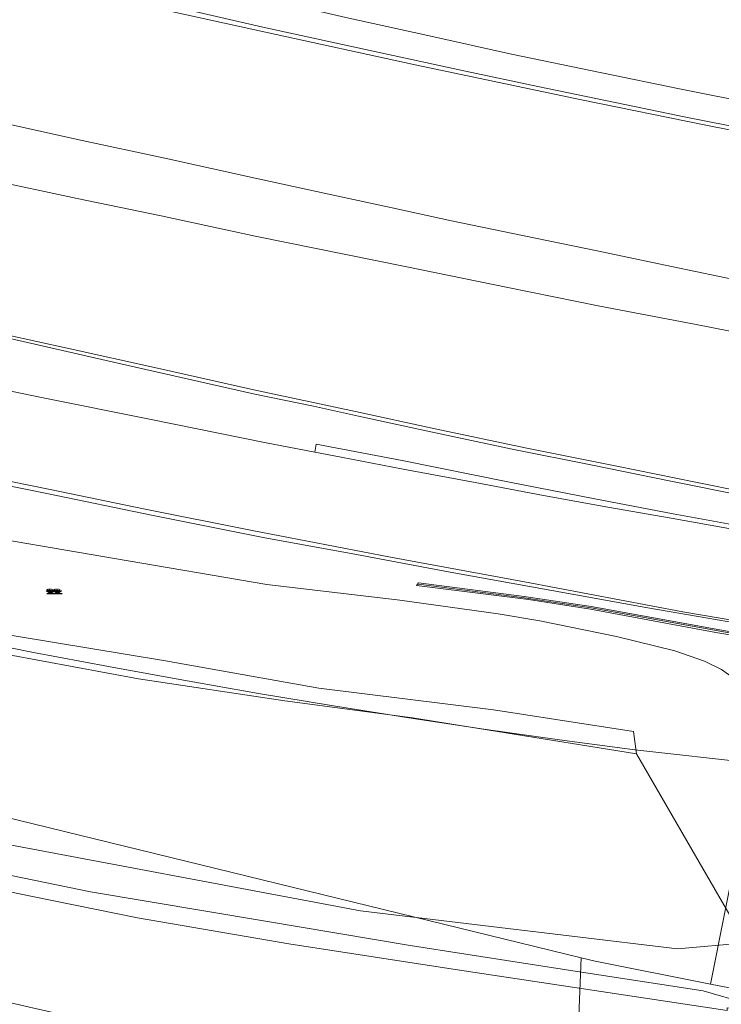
# Model space of a CAD drawing. Header units: metres. Extents: x 95652 to 96661, y 430734 to 431486.
# Tile 4 of 62: x 95781 to 95868, y 430864 to 430986. Entities that reach past the tile are written whole.
import ezdxf

# ---------------------------------------------------------------- set-up
doc = ezdxf.new("R2010")
doc.units = ezdxf.units.M
doc.layers.get('0').update_dxf_attribs({"linetype": 'CONTINUOUS'})
doc.layers.add('BAR_SYMBOLEN', color=7, linetype='CONTINUOUS', true_color=0x707070)
for name, color, linetype in [('BAR_TOPO', 7, 'CONTINUOUS'), ('BAR_WATER', 7, 'CONTINUOUS'), ('BAR_WEGEN', 7, 'CONTINUOUS'), ('BRK_Kadastrale percelen en nummers', 7, 'CONTINUOUS'), ('BRK_Kadatrale percelen', 7, 'CONTINUOUS')]:
    doc.layers.add(name, color=color, linetype=linetype)

# ---------------------------------------------------------------- blocks, each defined once
blk = doc.blocks.new('gras_templ_1')
at = {"color": 8, "true_color": 0x707070, "flags": 128}
for points in [[(-0.376, -0.169), (-0.752, 0.081)], [(-0.376, -0.169), (-0.657, 0.202)], [(-0.376, -0.169), (-0.488, 0.24)], [(-0.376, -0.169), (-0.291, 0.251)], [(-0.376, -0.169), (-0.131, 0.191)], [(-0.376, -0.169), (-0.007, 0.103)], [(0.247, -0.165), (-0.129, 0.086)], [(0.247, -0.165), (-0.034, 0.206)], [(0.247, -0.165), (0.135, 0.245)], [(0.247, -0.165), (0.332, 0.255)], [(0.247, -0.165), (0.492, 0.196)], [(0.247, -0.165), (0.616, 0.107)], [(-0.688, -0.172), (0.688, -0.161)]]:
    blk.add_lwpolyline(points, dxfattribs=at)

msp = doc.modelspace()

# ---------------------------------------------------------------- linework, layer by layer
at = {"layer": 'BAR_TOPO', "color": 8, "linetype": 'Continuous', "lineweight": 0, "ltscale": 0.01, "true_color": 0x707070, "flags": 128}
for points in [[(95652.13, 430939.66), (95670.76, 430935.21), (95687.05, 430930.62), (95703.56, 430926.52), (95721.39, 430921.69), (95740.1, 430917.19), (95759.86, 430912.88), (95780.22, 430909.21), (95798.98, 430906.1), (95817.96, 430902.74), (95839.61, 430900.03), (95856.96, 430897.36), (95857.35, 430894.6)], [(95857.35, 430894.6), (95829.57, 430899.04), (95813.76, 430901.16), (95795.64, 430903.89), (95775.53, 430907.6), (95756.92, 430910.98), (95737.72, 430915.1), (95718.91, 430919.94), (95699.94, 430924.73), (95680.68, 430929.79), (95662.25, 430935.06), (95652.13, 430937.63)], [(95652.13, 430916.99), (95728.49, 430894.78), (95774.79, 430884.23), (95823.12, 430875.14), (95862.4, 430870.42), (95870.87, 430871.18)], [(95875.41, 430908.38), (95851.7, 430912.69), (95843.4, 430913.94), (95830.28, 430915.6)], [(95870.87, 430871.18), (95857.35, 430894.6)]]:
    msp.add_lwpolyline(points, dxfattribs=at)
msp.add_lwpolyline([(95875.62, 430908.51), (95851.73, 430912.87), (95843.43, 430914.11), (95830.3, 430915.78), (95830.06, 430915.46), (95843.96, 430913.7), (95851.64, 430912.53), (95859.4, 430911.07), (95867.16, 430909.64), (95875.56, 430908.21)], close=True, dxfattribs=at)
msp.add_lwpolyline([(95849.74, 430845.1), (95849.4, 430845.33), (95848.8, 430845.59), (95849.03, 430849.04), (95848.02, 430850.41), (95832.54, 430852.84, -0.024647), (95798.71, 430859.57, -0.006481), (95778.32, 430864.09), (95768.43, 430866.5), (95744.65, 430872.67), (95737.86, 430874.48)], format="xyb", dxfattribs=at)
at = {"layer": 'BAR_WATER', "color": 8, "linetype": 'Continuous', "lineweight": 0, "ltscale": 0.01, "true_color": 0x707070, "flags": 128}
for points in [[(95871.02, 430863.65), (95865.6, 430865.21), (95849.99, 430867.6), (95829.3, 430870.82), (95811.12, 430873.9), (95789.67, 430877.47), (95766.95, 430882.17), (95749.24, 430886.28), (95723.34, 430892.65), (95699.77, 430898.51), (95679.91, 430903.85), (95654.41, 430910.99), (95652.13, 430911.62)], [(95652.13, 430909.14), (95696.52, 430896.94), (95725.4, 430889.61), (95747.66, 430884.29), (95771.61, 430879.14), (95782.26, 430876.95), (95795.48, 430874.26), (95814.26, 430871.04), (95835.16, 430867.81), (95868.55, 430862.79), (95868.57, 430863.11), (95869.77, 430862.97)]]:
    msp.add_lwpolyline(points, dxfattribs=at)
at = {"layer": 'BAR_WEGEN', "color": 8, "linetype": 'Continuous', "lineweight": 0, "ltscale": 0.01, "true_color": 0x707070, "flags": 128}
for points in [[(95652.13, 431032.61), (95656.76, 431031.12), (95666.49, 431028.03), (95674.87, 431025.39), (95686.91, 431021.72), (95700.17, 431017.72), (95711.77, 431014.37), (95723.56, 431011), (95735.89, 431007.48), (95747.87, 431004.13), (95758.62, 431001.32), (95768.9, 430998.59), (95779.6, 430995.91), (95790.2, 430993.22), (95801.79, 430990.43), (95811.48, 430988.15), (95821.33, 430985.85), (95831.46, 430983.62), (95841.86, 430981.29), (95853.04, 430979.01), (95862.64, 430977.01), (95872.39, 430975.05), (95877.83, 430973.98)], [(95880.99, 430969.54), (95865.94, 430972.51), (95850.52, 430975.64), (95829.89, 430979.98), (95811.36, 430984.05), (95799.89, 430986.56), (95790.93, 430988.58), (95781.61, 430990.69), (95772.06, 430992.81), (95763.04, 430994.91), (95754.31, 430996.9), (95745.18, 430999), (95734.54, 431001.43), (95724.51, 431003.84), (95714.13, 431006.16), (95703.73, 431008.64), (95694.73, 431010.75), (95685.3, 431012.92), (95675.83, 431015.16), (95666.51, 431017.34), (95655.67, 431019.85), (95652.13, 431020.68)], [(95880.04, 430944.87), (95875.47, 430945.7), (95864.53, 430947.83), (95852.77, 430950.08), (95841.37, 430952.38), (95828.68, 430954.97), (95810.08, 430958.75), (95798.41, 430961.25), (95788.04, 430963.43), (95776.79, 430965.8), (95763.82, 430968.61), (95750.67, 430971.56), (95737.59, 430974.49), (95723.76, 430977.59), (95707.54, 430981.47), (95704, 430982.44), (95699.57, 430983.71), (95690.07, 430985.99), (95681.09, 430988.18), (95672.85, 430990.19), (95666.43, 430991.68), (95657.32, 430993.89), (95652.13, 430995.09)], [(95716.96, 430987.11), (95725.42, 430985.16), (95735.62, 430982.79), (95746.2, 430980.37), (95756.95, 430977.88), (95767.3, 430975.51), (95775.96, 430973.42), (95788.05, 430970.73), (95799.27, 430968.34), (95810.09, 430965.93), (95819.56, 430963.87), (95827.04, 430962.27), (95834.39, 430960.65), (95842.01, 430959.1), (95852.26, 430956.99), (95861.88, 430954.93), (95870.18, 430953.21), (95880.28, 430951.05)], [(95877.33, 430970.77), (95871.41, 430971.93), (95863.22, 430973.55), (95854.88, 430975.26), (95845.1, 430977.31), (95836.13, 430979.2), (95825.66, 430981.47), (95811.01, 430984.66), (95799.55, 430987.3)], [(95652.13, 430975.06), (95662.4, 430972.82), (95673.73, 430970.33), (95683.8, 430968.1), (95694.65, 430965.71), (95703.68, 430963.73), (95715.36, 430961.04), (95727.25, 430958.37), (95738.38, 430955.81), (95751.01, 430952.91), (95764.08, 430949.96), (95775.47, 430947.35), (95786.8, 430944.87), (95797.96, 430942.38), (95809.91, 430939.72), (95822.5, 430937.01), (95832.4, 430934.89), (95843.76, 430932.48), (95854.89, 430930.24), (95864.63, 430928.27), (95870.81, 430927.02), (95879.29, 430925.46)], [(95652.13, 430974.64), (95665.12, 430971.78), (95675.87, 430969.46), (95686.45, 430967.13), (95697.9, 430964.61), (95707.52, 430962.46), (95721.55, 430959.29), (95731.06, 430957.12), (95740.07, 430955.08), (95750.91, 430952.5), (95762.39, 430949.91), (95771.2, 430947.98), (95781.34, 430945.68), (95793.08, 430943.03), (95810.03, 430939.18), (95817.32, 430937.67), (95822.9, 430936.46), (95831.86, 430934.5), (95841.94, 430932.36), (95851.87, 430930.36), (95861.37, 430928.42), (95871.04, 430926.47), (95879.27, 430924.88)], [(95817.46, 430931.98), (95811.23, 430933.19), (95797.2, 430936.01), (95783.38, 430938.78), (95771.02, 430941.35), (95756.09, 430944.45), (95742.84, 430947.25), (95729.61, 430950.01), (95719.69, 430952.13), (95708.67, 430954.54), (95696.2, 430957.15), (95685.12, 430959.6), (95672.64, 430962.36), (95661.17, 430964.87), (95652.13, 430966.87)], [(95652.13, 430955.43), (95652.79, 430955.28), (95664.36, 430952.76), (95673.58, 430950.69), (95684, 430948.4), (95693.1, 430946.32), (95702.7, 430944.39), (95714.37, 430941.77), (95727.06, 430939.18), (95738.09, 430937), (95749.32, 430934.55), (95761.36, 430932.13), (95772.88, 430929.73), (95784.66, 430927.35), (95796.22, 430924.97), (95809.69, 430922.26), (95826.85, 430918.96), (95843.46, 430915.9), (95863.08, 430912.2), (95875.95, 430910.02), (95878.68, 430909.55)], [(95869.04, 430904.2), (95867.86, 430905.06), (95865.76, 430906.09), (95862.07, 430907.34), (95854.86, 430909.12), (95845.35, 430911.07), (95840.18, 430911.93), (95827.99, 430913.63), (95811.53, 430915.57), (95792.63, 430918.79), (95772.84, 430922.2), (95751.12, 430926.76), (95732.69, 430930.97), (95713.11, 430935.12), (95702.91, 430937.61), (95680.39, 430943.1), (95656.53, 430948.85), (95652.13, 430949.96)], [(95879.14, 430921.32), (95873.24, 430922.26), (95861.88, 430924.35), (95852.15, 430926.2), (95841.37, 430928.29), (95828.3, 430930.94), (95817.62, 430932.97), (95817.46, 430931.98)], [(95879.11, 430920.73), (95875.56, 430921.34), (95869.7, 430922.36), (95861.63, 430923.79), (95853.79, 430925.16), (95845.81, 430926.6), (95837.33, 430928.21), (95828.43, 430929.86), (95820.73, 430931.35), (95817.46, 430931.98)], [(95772.39, 430929.27), (95784.47, 430926.8), (95797.23, 430924.17), (95811.06, 430921.42), (95822.64, 430919.3), (95834.23, 430917.11), (95846.84, 430914.85), (95858.72, 430912.67), (95871.21, 430910.52), (95875.87, 430909.66)]]:
    msp.add_lwpolyline(points, dxfattribs=at)
at = {"layer": 'BRK_Kadastrale percelen en nummers', "color": 75, "lineweight": 5, "ltscale": 3.900864, "true_color": 0x739642, "flags": 128}
for points in [[(95871.94, 430893.43), (95857.12, 430895.08), (95847.77, 430896.34), (95838.43, 430897.67), (95829.1, 430899.07), (95819.78, 430900.55), (95810.48, 430902.09), (95801.18, 430903.71), (95791.9, 430905.4), (95782.63, 430907.16), (95773.38, 430908.99), (95764.14, 430910.9), (95754.91, 430912.87), (95745.71, 430914.92), (95736.51, 430917.03)], [(95876.93, 430892.88), (95871.94, 430893.43), (95866.49, 430866.06), (95871.4, 430865.08)], [(95850.49, 430869.32), (95852.19, 430868.9), (95866.49, 430866.06)]]:
    msp.add_lwpolyline(points, dxfattribs=at)
msp.add_lwpolyline([(95850.49, 430869.32), (95699.6, 430906.2), (95696.86, 430795.9), (95701.3, 430796.09), (95717.9, 430796.13), (95725.53, 430795.65), (95735.81, 430795.02), (95746.86, 430794.4), (95762.1, 430793.43), (95774.06, 430792.59), (95788.18, 430791.61), (95800.64, 430790.58), (95814.82, 430789.45), (95823.96, 430788.76), (95833.43, 430788.12), (95847.2, 430787.62)], close=True, dxfattribs=at)
at = {"layer": 'BRK_Kadatrale percelen', "color": 75, "linetype": 'Continuous', "lineweight": 5, "ltscale": 0.01, "true_color": 0x739642, "flags": 128}
for points in [[(95871.94, 430893.43), (95857.12, 430895.08), (95847.77, 430896.34), (95838.43, 430897.67), (95829.1, 430899.07), (95819.78, 430900.55), (95810.48, 430902.09), (95801.18, 430903.71), (95791.9, 430905.4), (95782.63, 430907.16), (95773.38, 430908.99), (95764.14, 430910.9), (95754.91, 430912.87), (95745.71, 430914.92), (95736.51, 430917.03)], [(95876.93, 430892.88), (95871.94, 430893.43), (95866.49, 430866.06), (95871.4, 430865.08)], [(95850.49, 430869.32), (95852.19, 430868.9), (95866.49, 430866.06)]]:
    msp.add_lwpolyline(points, dxfattribs=at)
msp.add_lwpolyline([(95850.49, 430869.32), (95699.6, 430906.2), (95696.86, 430795.9), (95701.3, 430796.09), (95717.9, 430796.13), (95725.53, 430795.65), (95735.81, 430795.02), (95746.86, 430794.4), (95762.1, 430793.43), (95774.06, 430792.59), (95788.18, 430791.61), (95800.64, 430790.58), (95814.82, 430789.45), (95823.96, 430788.76), (95833.43, 430788.12), (95847.2, 430787.62)], close=True, dxfattribs=at)

# ---------------------------------------------------------------- block references
at = {"layer": 'BAR_SYMBOLEN', "xscale": 1.388696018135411, "yscale": 1.388696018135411}
msp.add_blockref('gras_templ_1', (95785.22, 430914.7), dxfattribs=at)

doc.saveas('drawing.dxf')
